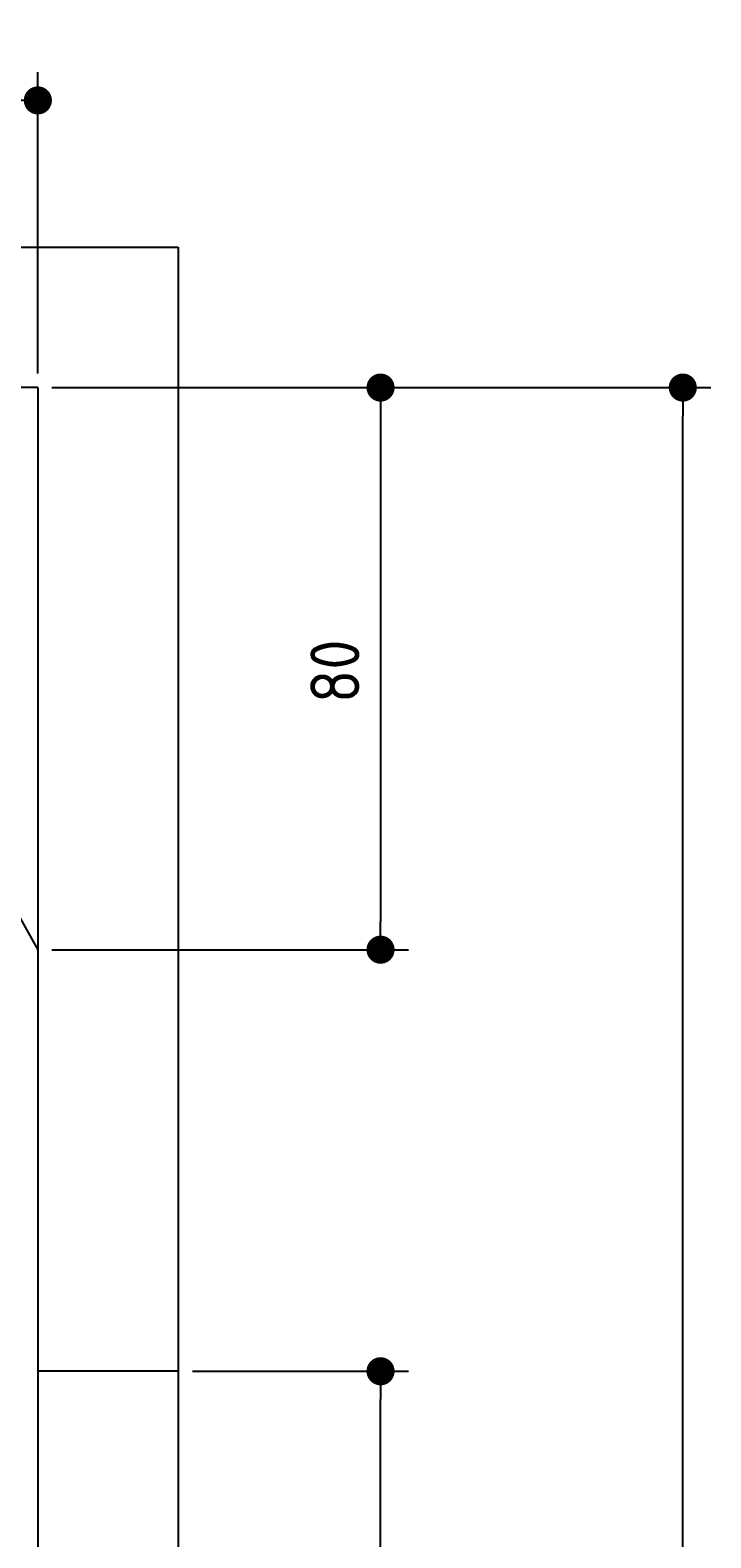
# Model space of a CAD drawing. Extents: x 562 to 7231, y 5667 to 12126.
# Tile 69 of 69: x 6262 to 7231, y 9979 to 12125. Entities that reach past the tile are written whole.
import ezdxf

# ---------------------------------------------------------------- set-up
doc = ezdxf.new("R2010")
doc.units = 0
doc.layers.get('0').update_dxf_attribs({"linetype": 'CONTINUOUS'})
doc.layers.get('DEFPOINTS').update_dxf_attribs({"linetype": 'CONTINUOUS'})
for name, color, linetype in [('4', 3, 'CONTINUOUS'), ('AM_0', 7, 'CONTINUOUS'), ('AM_5', 3, 'CONTINUOUS')]:
    doc.layers.add(name, color=color, linetype=linetype)
doc.styles.get("Standard").update_dxf_attribs({"font": 'ISOCP.SHX'})
doc.dimstyles.get("Standard").update_dxf_attribs({"dimtxt": 6, "dimasz": 10, "dimexe": 0.18, "dimexo": 0.0625, "dimgap": 2, "dimtad": 1, "dimzin": 0, "dimcen": 0.09, "dimazin": 3, "dimtfac": 1, "dimtofl": 0, "dimtmove": 0, "dimatfit": 3})

# ---------------------------------------------------------------- blocks, each defined once
blk = doc.blocks.new('PUNKT')
at = {"layer": '4', "color": 0, "linetype": 'BYBLOCK'}
blk.add_line((-0.5, 0), (-1, 0), dxfattribs=at)
at = {"layer": '4', "color": 0, "linetype": 'BYBLOCK', "const_width": 0.5}
blk.add_lwpolyline([(-0.25, 0, 1), (0.25, 0, 1)], format="xyb", close=True, dxfattribs=at)
blk = doc.blocks.new('*U28')
at = {"layer": '4', "color": 2}
blk.add_text('350', height=70, rotation=90, dxfattribs=at).set_placement((7161, 9792.4))
blk = doc.blocks.new('*D5')
at = {"layer": '4'}
for p, q in [((6292.8, 11615.9), (7231, 11615.9)), ((7191, 8155.9), (7191, 11575.9)), ((6792.8, 8115.9), (7231, 8115.9))]:
    blk.add_line(p, q, dxfattribs=at)
at = {"layer": 'DEFPOINTS', "color": 0}
for p in [(6272.8, 11615.9), (7191, 11615.9), (6772.8, 8115.9)]:
    blk.add_point(p, dxfattribs=at)
blk.add_blockref('*U28', (0, 0))
at = {"layer": '4', "xscale": 40, "yscale": 40, "zscale": 40}
for p, rotation in [((7191, 11615.9), 90), ((7191, 8115.9), 270)]:
    blk.add_blockref('PUNKT', p, dxfattribs=dict(at, rotation=rotation))
blk = doc.blocks.new('*U26')
at = {"layer": '4', "color": 2}
blk.add_text('45', height=70, dxfattribs=at).set_placement((5993.8, 12054.6))
blk = doc.blocks.new('*D10')
at = {"layer": '4'}
for p, q in [((5822.8, 11635.9), (5822.8, 12064.6)), ((6272.8, 11635.9), (6272.8, 12064.6)), ((5862.8, 12024.6), (6232.8, 12024.6))]:
    blk.add_line(p, q, dxfattribs=at)
at = {"layer": 'DEFPOINTS', "color": 0}
for p in [(6272.8, 12024.6), (5822.8, 11615.9), (6272.8, 11615.9)]:
    blk.add_point(p, dxfattribs=at)
blk.add_blockref('*U26', (0, 0))
at = {"layer": '4', "xscale": 40, "yscale": 40, "zscale": 40, "rotation": 180}
blk.add_blockref('PUNKT', (5822.8, 12024.6), dxfattribs=at)
at = {"layer": '4', "xscale": 40, "yscale": 40, "zscale": 40}
blk.add_blockref('PUNKT', (6272.8, 12024.6), dxfattribs=at)
blk = doc.blocks.new('*U27')
at = {"layer": '4', "color": 2}
blk.add_text('80', height=70, rotation=90, dxfattribs=at).set_placement((6730.7, 11166.9))
blk = doc.blocks.new('*D11')
at = {"layer": '4'}
for p, q in [((6292.8, 11615.9), (6800.7, 11615.9)), ((6760.7, 11575.9), (6760.7, 10855.9)), ((6292.8, 10815.9), (6800.7, 10815.9))]:
    blk.add_line(p, q, dxfattribs=at)
at = {"layer": 'DEFPOINTS', "color": 0}
for p in [(6272.8, 11615.9), (6272.8, 10815.9), (6760.7, 10815.9)]:
    blk.add_point(p, dxfattribs=at)
blk.add_blockref('*U27', (0, 0))
at = {"layer": '4', "xscale": 40, "yscale": 40, "zscale": 40}
for p, rotation in [((6760.7, 11615.9), 90), ((6760.7, 10815.9), 270)]:
    blk.add_blockref('PUNKT', p, dxfattribs=dict(at, rotation=rotation))
blk = doc.blocks.new('*U30')
at = {"layer": 'AM_5', "color": 2}
blk.add_text('210', height=70, rotation=90, dxfattribs=at).set_placement((6730.7, 9100.3))
blk = doc.blocks.new('*D13')
at = {"layer": 'AM_5'}
for p, q in [((6492.8, 10215.9), (6800.7, 10215.9)), ((6760.7, 8155.9), (6760.7, 10175.9)), ((6752.8, 8115.9), (6720.7, 8115.9))]:
    blk.add_line(p, q, dxfattribs=at)
at = {"layer": 'DEFPOINTS', "color": 0}
for p in [(6472.8, 10215.9), (6760.7, 10215.9), (6772.8, 8115.9)]:
    blk.add_point(p, dxfattribs=at)
blk.add_blockref('*U30', (0, 0))
at = {"layer": 'AM_5', "xscale": 40, "yscale": 40, "zscale": 40}
for p, rotation in [((6760.7, 10215.9), 90), ((6760.7, 8115.9), 270)]:
    blk.add_blockref('PUNKT', p, dxfattribs=dict(at, rotation=rotation))

msp = doc.modelspace()

# ---------------------------------------------------------------- linework, layer by layer
for p, q in [((872.775, 11815.902), (6472.775, 11815.902)), ((6472.775, 11815.902), (6472.775, 8115.902)), ((6272.775, 11615.902), (1072.775, 11615.902)), ((6272.775, 11615.902), (6272.775, 8015.902)), ((6472.775, 10215.902), (6272.775, 10215.902))]:
    msp.add_line(p, q)
at = {"layer": 'AM_0'}
msp.add_line((5822.775, 11615.902), (6272.775, 10815.902), dxfattribs=at)

# ---------------------------------------------------------------- dimensions: what is measured, and where the dimension line sits
at = {"layer": '4'}
dim = msp.add_linear_dim(base=(6272.775, 12024.585), p1=(5822.775, 11615.902), p2=(6272.775, 11615.902), dimstyle='Standard', dxfattribs=at)
dim.commit()
dim.dimension.update_dxf_attribs({"geometry": '*D10', "text_midpoint": (6047.775, 12089.585)})
for base, p1, p2, picture, middle in [((7190.953, 11615.902), (6772.775, 8115.902), (6272.775, 11615.902), '*D5', (7125.953, 9865.902)), ((6760.722, 10815.902), (6272.775, 11615.902), (6272.775, 10815.902), '*D11', (6695.722, 11215.902))]:
    dim = msp.add_linear_dim(base=base, p1=p1, p2=p2, angle=90, dimstyle='Standard', dxfattribs=at)
    dim.commit()
    dim.dimension.update_dxf_attribs({"geometry": picture, "text_midpoint": middle})
at = {"layer": 'AM_5'}
dim = msp.add_linear_dim(base=(6760.722, 10215.902), p1=(6772.775, 8115.902), p2=(6472.775, 10215.902), angle=90, dimstyle='Standard', dxfattribs=at)
dim.commit()
dim.dimension.update_dxf_attribs({"geometry": '*D13', "text_midpoint": (6695.716, 9165.902)})

doc.saveas('drawing.dxf')
